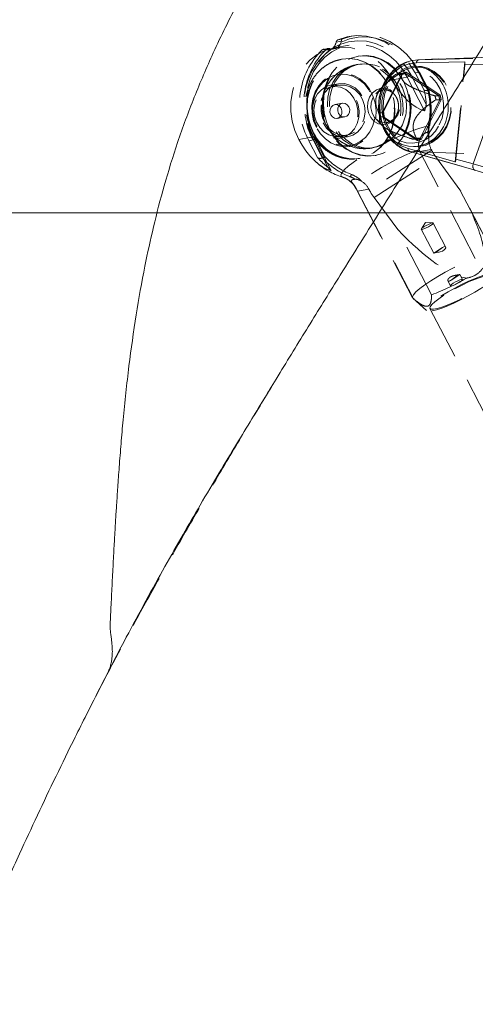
# Model space of a CAD drawing. Header units: millimetres. Extents: x 127 to 4201, y 49 to 2729.
# Tile 5 of 102: x 632 to 740, y 1868 to 2101. Entities that reach past the tile are written whole.
import ezdxf

# ---------------------------------------------------------------- set-up
doc = ezdxf.new("R2010")
doc.units = ezdxf.units.MM
doc.header["$LTSCALE"] = 10
doc.linetypes.add('HIDDEN', pattern=[1.905, 1.27, -0.635])
doc.styles.add('SLDTEXTSTYLE0', font='TXT', dxfattribs={"width": 0.75})
doc.dimstyles.new('SLDDIMSTYLE0', dxfattribs={"dimtxt": 31.75, "dimasz": 33.02, "dimexe": 0, "dimexo": 0.0625, "dimgap": 7.9375, "dimtad": 0, "dimtih": 1, "dimtoh": 1, "dimdec": 0, "dimrnd": 1e-09, "dimzin": 12, "dimdsep": 46, "dimtxsty": 'SLDTEXTSTYLE0', "dimsah": 1, "dimcen": 0.09, "dimadec": 0, "dimazin": 3, "dimtfac": 1, "dimtdec": 0, "dimtofl": 0, "dimtmove": 0, "dimatfit": 3, "dimfxl": 1, "dimfrac": 2, "dimtolj": 1, "dimtzin": 12, "dimarcsym": 0})

# ---------------------------------------------------------------- blocks, each defined once
blk = doc.blocks.new('_D')
at = {"color": 7, "linetype": 'Continuous', "lineweight": 0}
for p, q in [((697.29, 2225.24), (492.91, 2225.24)), ((524.66, 2225.24), (524.66, 2176.4)), ((524.66, 2055.24), (524.66, 2125.99)), ((777, 2055.24), (492.91, 2055.24))]:
    blk.add_line(p, q, dxfattribs=at)
for points in [[(524.66, 2225.24), (519.58, 2192.22), (529.74, 2192.22)], [(524.66, 2055.24), (529.74, 2088.26), (519.58, 2088.26)]]:
    blk.add_solid(points, dxfattribs=at)
at = {"color": 7, "linetype": 'Continuous', "lineweight": 0, "char_height": 31.75, "attachment_point": 1, "style": 'SLDTEXTSTYLE0'}
for s, insert in [('4X', (458.98, 2166.92)), ('170', (519.96, 2166.92))]:
    blk.add_mtext(s, dxfattribs=dict(at, insert=insert))

msp = doc.modelspace()

# ---------------------------------------------------------------- linework, layer by layer
at = {"color": 7, "linetype": 'HIDDEN', "lineweight": 0}
for p, q in [((707.01, 2095.55), (708.22, 2095.78)), ((708.38, 2096.25), (707.4, 2096.07)), ((711.06, 2097.05), (710.08, 2096.87)), ((703.68, 2093.69), (704.65, 2093.87)), ((705.08, 2094.04), (703.96, 2093.83)), ((705.48, 2094.03), (704.27, 2093.8)), ((705.3, 2093.71), (706.53, 2093.94)), ((710.05, 2094.83), (706.57, 2094.2)), ((707.99, 2091.44), (708.27, 2091.49)), ((708.37, 2091.51), (708.27, 2091.49)), ((712.2, 2092.21), (712, 2092.17)), ((750.17, 2092.22), (726.49, 2091.39)), ((726.59, 2091.39), (750.27, 2092.22)), ((726.59, 2091.39), (748.57, 2091.9)), ((712.34, 2090.3), (711.84, 2090.21)), ((726.01, 2089.89), (725.26, 2089.89)), ((725.96, 2090.64), (737.44, 2090.91)), ((735.15, 2067.22), (737.44, 2090.91)), ((735.3, 2067.92), (737.44, 2090.16)), ((747.81, 2090.4), (737.44, 2090.16)), ((739.39, 2066.77), (747.81, 2090.4)), ((717.89, 2078.86), (722.59, 2088.13)), ((722.62, 2087.92), (718, 2078.81)), ((718.03, 2078.82), (722.66, 2087.94)), ((720.3, 2086.63), (723.78, 2087.27)), ((721.72, 2087.92), (722.62, 2087.92)), ((723.39, 2088.15), (722.5, 2088.15)), ((731.28, 2082.82), (723.39, 2088.15)), ((723.56, 2088.42), (731.59, 2082.99)), ((723.78, 2087.27), (724.76, 2087.72)), ((727.9, 2079.32), (723.78, 2087.27)), ((724.76, 2087.72), (728.31, 2080.87)), ((725.65, 2088.29), (726.63, 2088.47)), ((725.65, 2088.29), (727.78, 2084.19)), ((726.51, 2088.27), (728.69, 2084.06)), ((728.85, 2084.19), (726.63, 2088.47)), ((728.92, 2084.2), (726.71, 2088.46)), ((707.51, 2085.7), (705.82, 2085.4)), ((707.57, 2085.33), (705.89, 2085.02)), ((718.04, 2085.03), (716.36, 2083.31)), ((728.86, 2084.2), (728.85, 2084.19)), ((726.86, 2072.82), (731.48, 2081.92)), ((731.84, 2081.88), (727.14, 2072.61)), ((730.38, 2082.82), (731.28, 2082.82)), ((731.48, 2081.92), (730.58, 2081.92)), ((708.49, 2081.11), (706.66, 2080.77)), ((707.26, 2077.53), (709.09, 2077.86)), ((716.36, 2077.43), (717.9, 2075.85)), ((718, 2078.81), (717.1, 2078.81)), ((717.3, 2077.92), (718.2, 2077.92)), ((726.17, 2072.32), (718.14, 2077.75)), ((718.2, 2077.92), (726.08, 2072.59)), ((726.12, 2072.57), (718.23, 2077.91)), ((698.19, 2072.5), (701.67, 2073.13)), ((700.57, 2072.25), (701.55, 2072.43)), ((701.67, 2073.13), (701.47, 2072.83)), ((705.02, 2065.98), (701.47, 2072.83)), ((701.55, 2072.43), (703.77, 2068.16)), ((701.67, 2073.13), (705.79, 2065.19)), ((704.36, 2068.51), (702.18, 2072.72)), ((708.03, 2073.28), (709.72, 2073.59)), ((708.1, 2072.9), (709.79, 2073.21)), ((726.08, 2072.59), (725.19, 2072.59)), ((725.97, 2072.82), (726.86, 2072.82)), ((702.7, 2068.16), (700.57, 2072.25)), ((715.44, 2070.52), (715.94, 2070.62)), ((735.15, 2067.22), (724.01, 2070.39)), ((725.26, 2070.84), (726.01, 2070.84)), ((726.8, 2069.71), (729.49, 2070.2)), ((729.58, 2070.02), (729.49, 2070.2)), ((703.77, 2068.16), (703.77, 2068.16)), ((712.19, 2068.01), (711.75, 2067.96)), ((712.55, 2068.07), (712.65, 2068.09)), ((729.58, 2070.02), (714.85, 2060.6)), ((715.96, 2058.82), (730.69, 2068.24)), ((716.28, 2068.75), (716.48, 2068.78)), ((724.4, 2069.68), (739.76, 2065.3)), ((739.85, 2065.29), (724.49, 2069.66)), ((724.49, 2069.66), (748.02, 2068.86)), ((739.9, 2044.45), (726.8, 2069.71)), ((736.27, 2060.67), (730.69, 2068.24)), ((735.3, 2067.92), (739.39, 2066.75)), ((739.39, 2066.77), (773.6, 2056.68)), ((739.76, 2065.3), (774, 2055.2)), ((774.1, 2055.18), (739.85, 2065.29)), ((711.75, 2060.86), (725.08, 2035.14)), ((712.08, 2060.29), (714.76, 2060.78)), ((714.76, 2060.78), (714.85, 2060.6)), ((712.08, 2060.29), (725.17, 2035.04)), ((715.96, 2058.82), (721.55, 2051.26)), ((736.27, 2060.67), (744.27, 2045.25)), ((744.36, 2045.14), (737.34, 2058.68)), ((728.11, 2052.89), (727.15, 2051.42)), ((729.86, 2052.83), (728.11, 2052.89)), ((732.87, 2047.15), (729.95, 2052.79)), ((729.54, 2035.83), (721.55, 2051.26)), ((727.13, 2051.33), (730.06, 2045.69)), ((732.15, 2047.03), (730.07, 2045.7)), ((734.16, 2039.3), (736.23, 2040.63)), ((736.87, 2039.45), (736.25, 2040.65)), ((733.43, 2039.18), (734.05, 2037.99)), ((725.15, 2035.05), (728.38, 2032.12)), ((729.17, 2032.64), (1058.08, 1398.33)), ((653.11, 1946.72), (652.85, 1946.13)), ((647.99, 1936.65), (649.74, 1940.12))]:
    msp.add_line(p, q, dxfattribs=at)
at = {"color": 7, "linetype": 'Continuous', "lineweight": 15}
msp.add_line((647.98, 1936.66), (647.69, 1936.09), dxfattribs=at)
at = {"color": 7, "linetype": 'HIDDEN', "lineweight": 0, "flags": 128}
for points in [[(706, 2093.99), (707.91, 2094.98), (709.95, 2095.62), (712.06, 2095.87), (714.2, 2095.74), (716.32, 2095.24), (718.35, 2094.36), (720.26, 2093.13), (721.99, 2091.59), (723.5, 2089.77), (724.76, 2087.72)], [(707.4, 2096.07), (709.6, 2096.78), (711.89, 2097.07), (714.21, 2096.95), (716.5, 2096.41), (718.71, 2095.47), (720.78, 2094.15), (722.65, 2092.48), (724.29, 2090.51), (725.65, 2088.29)], [(708.18, 2095.54), (710.13, 2096.3), (712.17, 2096.71), (714.26, 2096.78), (716.34, 2096.5), (718.39, 2095.87), (720.35, 2094.91), (722.17, 2093.64), (723.83, 2092.09), (725.29, 2090.29), (726.51, 2088.27)], [(726.63, 2088.47), (725.27, 2090.69), (723.63, 2092.66), (721.76, 2094.33), (719.69, 2095.65), (717.48, 2096.59), (715.19, 2097.13), (712.87, 2097.25), (710.58, 2096.96), (708.38, 2096.25)], [(698.19, 2072.5), (697.27, 2074.62), (696.64, 2076.87), (696.33, 2079.18), (696.33, 2081.5), (696.65, 2083.77), (697.28, 2085.94), (698.21, 2087.96), (699.4, 2089.76), (700.84, 2091.32), (702.49, 2092.59), (704.3, 2093.53), (706.24, 2094.13), (708.24, 2094.38), (710.28, 2094.25), (712.28, 2093.77), (714.22, 2092.94), (716.03, 2091.77), (717.67, 2090.31), (719.1, 2088.58), (720.3, 2086.63)], [(723.78, 2087.27), (722.59, 2089.22), (721.15, 2090.95), (719.51, 2092.41), (717.7, 2093.57), (715.77, 2094.41), (713.76, 2094.89), (711.73, 2095.01), (709.72, 2094.77), (707.78, 2094.17), (705.97, 2093.22), (704.32, 2091.96), (702.89, 2090.4), (701.69, 2088.59), (700.76, 2086.58), (700.13, 2084.41), (699.81, 2082.14), (699.81, 2079.81), (700.12, 2077.5), (700.75, 2075.26), (701.67, 2073.13)], [(702.18, 2072.72), (701.22, 2074.9), (700.55, 2077.2), (700.17, 2079.58), (700.1, 2081.97), (700.34, 2084.33), (700.87, 2086.61), (701.7, 2088.76), (702.8, 2090.72), (704.15, 2092.47), (705.72, 2093.96)], [(701.56, 2074.12), (700.75, 2076.02), (700.24, 2078.03), (700.04, 2080.09), (700.15, 2082.14), (700.58, 2084.13), (701.3, 2085.98), (702.3, 2087.64), (703.55, 2089.06), (705, 2090.2), (706.62, 2091.02), (707.99, 2091.44)], [(701.66, 2074.14), (700.86, 2076.04), (700.35, 2078.05), (700.15, 2080.11), (700.26, 2082.16), (700.68, 2084.14), (701.41, 2085.99), (702.41, 2087.66), (703.65, 2089.08), (705.11, 2090.22), (706.73, 2091.04), (708.46, 2091.53), (710.26, 2091.65), (712.06, 2091.42), (713.82, 2090.83), (715.47, 2089.91), (716.98, 2088.68), (718.29, 2087.18), (719.36, 2085.46), (720.17, 2083.56), (720.68, 2081.55), (720.88, 2079.49), (720.76, 2077.43), (720.34, 2075.45), (719.62, 2073.6), (718.62, 2071.94), (717.37, 2070.52), (715.92, 2069.38), (714.3, 2068.55), (712.56, 2068.07), (711.81, 2067.97)], [(722.99, 2086.12), (723.79, 2084.22), (724.3, 2082.21), (724.51, 2080.15), (724.39, 2078.1), (723.97, 2076.11), (723.24, 2074.26), (722.24, 2072.6), (721, 2071.18), (719.54, 2070.04), (717.92, 2069.21), (716.19, 2068.73), (714.39, 2068.61), (712.59, 2068.84), (710.83, 2069.43), (709.18, 2070.35), (707.67, 2071.58), (706.36, 2073.08), (705.29, 2074.8), (704.49, 2076.7), (703.98, 2078.71), (703.77, 2080.77), (703.89, 2082.83), (704.31, 2084.81), (705.03, 2086.66), (706.03, 2088.32), (707.28, 2089.74), (708.74, 2090.88), (710.35, 2091.71), (712.09, 2092.19), (713.88, 2092.31), (715.69, 2092.08), (717.44, 2091.49), (719.1, 2090.57), (720.61, 2089.34), (721.92, 2087.84), (722.99, 2086.12)], [(705.49, 2074.84), (704.69, 2076.74), (704.18, 2078.75), (703.98, 2080.81), (704.09, 2082.86), (704.51, 2084.84), (705.24, 2086.69), (706.24, 2088.36), (707.48, 2089.78), (708.94, 2090.92), (710.56, 2091.74), (712.29, 2092.23), (714.09, 2092.35), (715.89, 2092.12), (717.65, 2091.53), (719.3, 2090.61), (720.81, 2089.38), (722.12, 2087.88), (723.19, 2086.15), (723.99, 2084.26), (724.51, 2082.25), (724.71, 2080.19), (724.59, 2078.13), (724.17, 2076.15), (723.45, 2074.3), (722.45, 2072.64), (721.2, 2071.22), (719.75, 2070.08), (718.13, 2069.25), (716.39, 2068.77), (714.6, 2068.64), (712.79, 2068.88), (711.04, 2069.46), (709.38, 2070.39), (707.87, 2071.62), (706.57, 2073.12), (705.49, 2074.84)], [(708.27, 2091.49), (708.36, 2091.51), (710.15, 2091.63), (711.96, 2091.4), (713.71, 2090.81), (715.37, 2089.89), (716.87, 2088.66), (718.18, 2087.16), (719.26, 2085.44), (720.06, 2083.54), (720.57, 2081.53), (720.77, 2079.47), (720.66, 2077.41), (720.23, 2075.43), (719.51, 2073.58), (718.51, 2071.92), (717.27, 2070.5), (715.81, 2069.36), (714.19, 2068.53), (712.55, 2068.07)], [(723.93, 2090.9), (724.88, 2091.18), (726.59, 2091.39)], [(718.18, 2071.61), (716.69, 2070.87), (715.09, 2070.47), (713.44, 2070.43), (711.79, 2070.75), (710.22, 2071.41), (708.76, 2072.4), (707.48, 2073.68), (706.43, 2075.2), (705.63, 2076.91), (705.13, 2078.74), (704.93, 2080.63), (705.04, 2082.51), (705.47, 2084.32), (706.19, 2085.98), (707.19, 2087.43), (708.41, 2088.64), (709.83, 2089.54), (711.38, 2090.11), (713.01, 2090.33), (714.67, 2090.19), (716.29, 2089.7), (717.81, 2088.87), (719.18, 2087.73), (720.36, 2086.32), (721.29, 2084.7), (721.94, 2082.92), (722.29, 2081.06), (722.33, 2079.16), (722.06, 2077.31), (721.48, 2075.57), (720.62, 2074), (719.51, 2072.67), (718.18, 2071.61)], [(718.68, 2071.7), (717.19, 2070.96), (715.59, 2070.56), (713.94, 2070.52), (712.29, 2070.84), (710.72, 2071.51), (709.26, 2072.5), (707.98, 2073.77), (706.93, 2075.29), (706.13, 2077), (705.62, 2078.83), (705.43, 2080.72), (705.54, 2082.6), (705.97, 2084.41), (706.69, 2086.07), (707.69, 2087.53), (708.91, 2088.73), (710.32, 2089.63), (711.88, 2090.2), (713.51, 2090.43), (715.17, 2090.29), (716.79, 2089.79), (718.31, 2088.96), (719.68, 2087.82), (720.86, 2086.41), (721.79, 2084.79), (722.44, 2083.02), (722.79, 2081.15), (722.83, 2079.25), (722.56, 2077.4), (721.98, 2075.66), (721.12, 2074.1), (720.01, 2072.76), (718.68, 2071.7)], [(732.38, 2075.56), (731.43, 2074.04), (730.24, 2072.78), (728.86, 2071.8), (727.35, 2071.15), (725.75, 2070.86), (724.13, 2070.93), (722.56, 2071.37), (721.09, 2072.15), (719.78, 2073.25), (718.69, 2074.62), (717.84, 2076.21), (717.28, 2077.96), (717.03, 2079.81), (717.09, 2081.67), (717.47, 2083.49), (718.14, 2085.18), (719.09, 2086.69), (720.28, 2087.96), (721.66, 2088.94), (723.18, 2089.58), (724.77, 2089.88), (726.39, 2089.8), (727.96, 2089.37), (729.43, 2088.59), (730.74, 2087.49), (731.84, 2086.12), (732.2, 2085.52)], [(724.01, 2070.39), (722.4, 2071.05), (720.93, 2072.04), (719.65, 2073.34), (718.61, 2074.9), (717.84, 2076.66), (717.38, 2078.56), (717.24, 2080.52), (717.43, 2082.48), (717.94, 2084.36), (718.75, 2086.09), (719.83, 2087.62), (721.15, 2088.87), (722.64, 2089.82), (724.27, 2090.42), (725.96, 2090.64)], [(724.49, 2069.66), (722.87, 2070.31), (721.37, 2071.28), (720.05, 2072.54), (718.94, 2074.06), (718.09, 2075.78), (717.52, 2077.65), (717.25, 2079.61), (717.29, 2081.59), (717.63, 2083.53), (718.27, 2085.37), (719.18, 2087.05), (720.34, 2088.51), (721.71, 2089.71), (723.24, 2090.61), (723.93, 2090.9)], [(731.39, 2075.96), (732.03, 2077.56), (732.37, 2079.28), (732.4, 2081.05), (732.13, 2082.79), (731.56, 2084.43), (730.72, 2085.9), (729.63, 2087.15), (728.35, 2088.12), (726.93, 2088.77), (725.42, 2089.08), (723.89, 2089.03), (722.4, 2088.62), (721.02, 2087.88), (719.78, 2086.83), (718.76, 2085.52), (717.99, 2084), (717.5, 2082.32), (717.31, 2080.57), (717.43, 2078.81), (717.85, 2077.11), (718.56, 2075.55), (719.53, 2074.18), (720.72, 2073.07), (722.08, 2072.25), (723.55, 2071.77), (725.07, 2071.64), (726.59, 2071.87), (728.04, 2072.44), (729.35, 2073.34), (730.49, 2074.53), (731.39, 2075.96)], [(718.9, 2085.18), (718.22, 2083.49), (717.84, 2081.67), (717.78, 2079.81), (718.03, 2077.96), (718.59, 2076.21), (719.44, 2074.62), (720.54, 2073.25), (721.84, 2072.15), (723.31, 2071.37), (724.89, 2070.93), (726.5, 2070.86), (728.1, 2071.15), (729.62, 2071.8), (730.99, 2072.78), (732.18, 2074.04), (733.13, 2075.56), (733.81, 2077.25), (734.19, 2079.07), (734.25, 2080.93), (733.99, 2082.78), (733.43, 2084.53), (732.59, 2086.12), (731.49, 2087.49), (730.18, 2088.59), (728.71, 2089.37), (727.14, 2089.8), (725.53, 2089.88), (723.93, 2089.58), (722.41, 2088.94), (721.03, 2087.96), (719.85, 2086.69), (718.9, 2085.18)], [(719.21, 2085.05), (718.55, 2083.4), (718.19, 2081.64), (718.13, 2079.82), (718.37, 2078.03), (718.92, 2076.32), (719.74, 2074.77), (720.81, 2073.44), (722.08, 2072.37), (723.51, 2071.61), (725.04, 2071.19), (726.62, 2071.11), (728.17, 2071.4), (729.65, 2072.03), (730.99, 2072.98), (732.14, 2074.21), (733.07, 2075.68), (733.73, 2077.33), (734.09, 2079.1), (734.16, 2080.92), (733.91, 2082.71), (733.36, 2084.42), (732.54, 2085.97), (731.47, 2087.3), (730.2, 2088.37), (728.77, 2089.13), (727.24, 2089.55), (725.67, 2089.62), (724.11, 2089.34), (722.63, 2088.71), (721.29, 2087.76), (720.14, 2086.53), (719.21, 2085.05)], [(702.36, 2075.34), (701.69, 2076.97), (701.32, 2078.69), (701.26, 2080.45), (701.5, 2082.17), (702.05, 2083.78), (702.88, 2085.22), (703.95, 2086.42), (705.22, 2087.34), (706.64, 2087.93), (708.15, 2088.18), (709.68, 2088.08), (711.19, 2087.62), (712.6, 2086.83), (713.85, 2085.74), (714.9, 2084.39), (715.7, 2082.85), (716.22, 2081.16), (716.44, 2079.41), (716.35, 2077.66), (715.95, 2075.99), (715.26, 2074.46), (714.31, 2073.13), (713.13, 2072.07), (711.78, 2071.31), (710.31, 2070.89), (708.78, 2070.81), (707.25, 2071.1), (705.78, 2071.72), (704.45, 2072.67), (703.29, 2073.89), (702.36, 2075.34)], [(704.98, 2086.95), (703.75, 2085.94), (702.74, 2084.66), (702, 2083.15), (701.56, 2081.47), (701.43, 2079.72), (701.63, 2077.95), (702.15, 2076.25), (702.95, 2074.69), (704.02, 2073.34), (705.3, 2072.26), (706.73, 2071.5), (708.25, 2071.08), (709.8, 2071.04), (711.31, 2071.36), (712.71, 2072.04), (713.94, 2073.04), (714.95, 2074.33), (715.69, 2075.84), (716.14, 2077.51), (716.26, 2079.27), (716.06, 2081.04), (715.55, 2082.74), (714.74, 2084.3), (713.67, 2085.65), (712.4, 2086.73), (710.96, 2087.49), (709.44, 2087.9), (707.89, 2087.95), (706.38, 2087.63), (704.98, 2086.95)], [(720.3, 2086.63), (721.06, 2085.29), (721.93, 2084.01), (722.88, 2082.83), (723.88, 2081.77), (724.92, 2080.87), (725.95, 2080.15), (726.95, 2079.63), (727.9, 2079.32)], [(726.71, 2088.46), (726.7, 2088.47), (726.68, 2088.47), (726.63, 2088.47)], [(702.24, 2076.13), (701.69, 2077.55), (701.44, 2079.06), (701.52, 2080.58), (701.91, 2082.01), (702.59, 2083.28), (703.53, 2084.3), (704.67, 2085.03), (705.94, 2085.42), (707.27, 2085.44), (708.58, 2085.09), (709.8, 2084.4), (710.85, 2083.41), (711.68, 2082.17), (712.23, 2080.75), (712.48, 2079.24), (712.4, 2077.72), (712.01, 2076.29), (711.33, 2075.02), (710.39, 2074), (709.25, 2073.27), (707.98, 2072.88), (706.65, 2072.86), (705.34, 2073.2), (704.12, 2073.89), (703.07, 2074.89), (702.24, 2076.13)], [(704.25, 2084.37), (705.44, 2084.91), (706.72, 2085.09), (708.02, 2084.9), (709.26, 2084.34), (710.34, 2083.46), (711.22, 2082.31), (711.83, 2080.96), (712.13, 2079.49), (712.11, 2078), (711.76, 2076.59), (711.11, 2075.34), (710.2, 2074.32), (709.09, 2073.61), (707.85, 2073.25), (706.55, 2073.26), (705.27, 2073.63), (704.1, 2074.36), (703.11, 2075.38), (702.36, 2076.65), (701.9, 2078.07), (701.76, 2079.55), (701.95, 2081.02), (702.45, 2082.36), (703.23, 2083.5), (704.25, 2084.37)], [(703.93, 2076.44), (704.75, 2075.2), (705.81, 2074.2), (707.02, 2073.51), (708.34, 2073.17), (709.67, 2073.19), (710.94, 2073.58), (712.08, 2074.3), (713.01, 2075.33), (713.7, 2076.6), (714.09, 2078.03), (714.16, 2079.55), (713.92, 2081.06), (713.37, 2082.47), (712.54, 2083.72), (711.49, 2084.71), (710.27, 2085.4), (708.96, 2085.75), (707.63, 2085.72), (706.35, 2085.34), (705.22, 2084.61), (704.28, 2083.58), (703.59, 2082.32), (703.2, 2080.88), (703.13, 2079.37), (703.37, 2077.86), (703.93, 2076.44)], [(711.36, 2074.23), (710.17, 2073.69), (708.88, 2073.51), (707.58, 2073.71), (706.35, 2074.26), (705.26, 2075.14), (704.39, 2076.3), (703.78, 2077.65), (703.48, 2079.12), (703.5, 2080.6), (703.85, 2082.02), (704.49, 2083.27), (705.4, 2084.28), (706.51, 2085), (707.76, 2085.36), (709.06, 2085.35), (710.34, 2084.97), (711.51, 2084.25), (712.5, 2083.22), (713.24, 2081.96), (713.7, 2080.54), (713.84, 2079.05), (713.66, 2077.59), (713.16, 2076.24), (712.37, 2075.1), (711.36, 2074.23)], [(714.92, 2082.55), (714.51, 2081.36), (714.42, 2080.07), (714.66, 2078.82), (715.21, 2077.7), (716.02, 2076.82), (717.03, 2076.25), (718.13, 2076.05), (719.23, 2076.23), (720.24, 2076.79), (721.06, 2077.66), (721.62, 2078.77), (721.88, 2080.02), (721.8, 2081.3), (721.4, 2082.5), (720.71, 2083.52), (719.79, 2084.25), (718.73, 2084.63), (717.62, 2084.64), (716.55, 2084.27), (715.62, 2083.55), (714.92, 2082.55)], [(715.69, 2082.36), (715.3, 2081.21), (715.24, 2079.98), (715.51, 2078.79), (716.08, 2077.75), (716.91, 2076.97), (717.9, 2076.52), (718.97, 2076.45), (720, 2076.76), (720.89, 2077.43), (721.57, 2078.38), (721.96, 2079.53), (722.02, 2080.76), (721.75, 2081.95), (721.18, 2082.98), (720.35, 2083.77), (719.36, 2084.21), (718.3, 2084.29), (717.26, 2083.97), (716.78, 2083.67)], [(716.78, 2083.67), (716.37, 2083.31), (716.36, 2083.31)], [(706.21, 2080.59), (705.8, 2080.18), (705.56, 2079.62), (705.54, 2078.98), (705.73, 2078.37), (706.11, 2077.87), (706.62, 2077.57), (707.18, 2077.51), (707.71, 2077.7), (708.12, 2078.11), (708.36, 2078.68), (708.38, 2079.32), (708.19, 2079.93), (707.81, 2080.43), (707.3, 2080.72), (706.74, 2080.78), (706.21, 2080.59)], [(709.54, 2078.04), (709.95, 2078.45), (710.19, 2079.02), (710.21, 2079.65), (710.01, 2080.27), (709.63, 2080.76), (709.13, 2081.06), (708.57, 2081.12), (708.04, 2080.93), (707.63, 2080.52), (707.39, 2079.95), (707.37, 2079.31), (707.56, 2078.7), (707.94, 2078.21), (708.45, 2077.91), (709.01, 2077.85), (709.54, 2078.04)], [(729.03, 2075.77), (727.91, 2075.53), (726.54, 2075.13), (724.97, 2074.57), (723.24, 2073.87), (721.39, 2073.05), (719.49, 2072.14), (717.59, 2071.16), (715.74, 2070.13), (713.99, 2069.1), (712.4, 2068.08), (711.01, 2067.11), (709.85, 2066.21), (708.98, 2065.42), (708.4, 2064.74), (708.14, 2064.22), (708.2, 2063.85), (708.47, 2063.67)], [(728.84, 2075.95), (728.92, 2075.92), (728.98, 2075.89), (729.03, 2075.86), (729.07, 2075.84), (729.09, 2075.82), (729.09, 2075.8)], [(729.09, 2075.8), (729.09, 2075.8), (729.07, 2075.78), (729.03, 2075.77)], [(705.79, 2065.19), (704.84, 2065.49), (703.84, 2066.01), (702.8, 2066.73), (701.77, 2067.64), (700.77, 2068.69), (699.82, 2069.88), (698.95, 2071.16), (698.19, 2072.5)], [(726.62, 2070.18), (724.96, 2069.53), (723.18, 2068.75), (721.32, 2067.86), (719.47, 2066.89), (717.69, 2065.89), (716.05, 2064.88), (714.6, 2063.91), (713.41, 2063.02), (712.51, 2062.22), (711.94, 2061.56), (711.71, 2061.07), (711.75, 2060.86)], [(724.49, 2069.66), (724.4, 2069.68), (724.31, 2069.72), (724.23, 2069.78), (724.17, 2069.86), (724.11, 2069.97), (724.06, 2070.09), (724.03, 2070.24), (724.01, 2070.39)], [(712.55, 2068.07), (712.46, 2068.05), (712.19, 2068.01)], [(727.76, 2051.92), (727.37, 2051.64), (727.15, 2051.42), (727.15, 2051.31), (727.36, 2051.3), (727.75, 2051.42), (728.26, 2051.63), (728.81, 2051.9), (729.32, 2052.2), (729.71, 2052.48), (729.93, 2052.69), (729.93, 2052.81), (729.72, 2052.81), (729.33, 2052.7), (728.82, 2052.49), (728.27, 2052.22), (727.76, 2051.92)], [(730.13, 2045.71), (730.37, 2045.75), (730.73, 2045.81), (731.18, 2045.9), (731.37, 2045.94), (731.61, 2046), (732.13, 2046.19), (732.52, 2046.44), (732.77, 2046.7), (732.89, 2046.96), (732.87, 2047.17), (732.7, 2047.25), (732.44, 2047.19), (732.12, 2047.01), (731.74, 2046.73), (731.3, 2046.39), (730.87, 2046.08), (730.81, 2046.04), (730.46, 2045.84), (730.2, 2045.73), (730.17, 2045.72), (730.17, 2045.72)], [(725.17, 2035.04), (725.05, 2035.36), (725.28, 2035.86), (725.85, 2036.52), (726.75, 2037.31), (727.94, 2038.2), (729.38, 2039.17), (731.02, 2040.17), (732.79, 2041.17), (734.62, 2042.13), (736.47, 2043.02), (738.25, 2043.8), (739.9, 2044.45)], [(741.2, 2037.33), (739.76, 2036.45), (738.2, 2035.57), (736.57, 2034.73), (734.95, 2033.95), (733.39, 2033.27), (731.95, 2032.72), (730.7, 2032.31), (729.67, 2032.06), (728.91, 2031.98), (728.44, 2032.07), (728.29, 2032.34), (728.45, 2032.76), (728.94, 2033.33), (729.71, 2034.02), (730.75, 2034.81), (732.02, 2035.66), (733.46, 2036.54), (735.03, 2037.42), (736.65, 2038.26), (738.27, 2039.04), (739.83, 2039.72), (741.27, 2040.28), (742.53, 2040.69), (743.55, 2040.94), (744.32, 2041.01), (744.78, 2040.92), (744.94, 2040.65), (744.77, 2040.23), (744.29, 2039.66), (743.51, 2038.97), (742.47, 2038.18), (741.2, 2037.33)], [(732.49, 2035.74), (731.29, 2034.93), (730.31, 2034.19), (729.62, 2033.55), (729.22, 2033.03), (729.16, 2032.67), (729.41, 2032.48), (729.98, 2032.46), (730.85, 2032.61), (731.96, 2032.94), (733.28, 2033.42), (734.74, 2034.04), (736.28, 2034.76), (737.84, 2035.56), (739.35, 2036.4), (740.73, 2037.25), (741.94, 2038.06), (742.91, 2038.8), (743.61, 2039.45), (744, 2039.96), (744.07, 2040.32), (743.81, 2040.52), (743.24, 2040.54), (742.38, 2040.38), (741.26, 2040.05), (739.95, 2039.57), (738.48, 2038.95), (736.94, 2038.23), (735.38, 2037.43), (733.88, 2036.59), (732.49, 2035.74)], [(734.68, 2038.58), (735.19, 2038.88), (735.74, 2039.15), (736.25, 2039.36), (736.64, 2039.47), (736.85, 2039.47), (736.84, 2039.35), (736.63, 2039.14), (736.24, 2038.86), (735.73, 2038.56), (735.18, 2038.29), (734.67, 2038.08), (734.28, 2037.97), (734.07, 2037.97), (734.07, 2038.09), (734.29, 2038.3), (734.68, 2038.58)]]:
    msp.add_lwpolyline(points, dxfattribs=at)
at = {"color": 7, "linetype": 'HIDDEN', "lineweight": 0}
msp.add_circle((713.64, 2080.37), 10, dxfattribs=at)
for centre, radius, start, end in [((707.69, 2095.45), 0.687, 114.7533, 170.9949), ((716.31, 2080.92), 17.97, 134.694, 208.8221), ((717.37, 2081.08), 18.03, 134.8563, 208.6598), ((714.94, 2081.32), 15.5, 125.2106, 185.7515), ((704.07, 2093.26), 0.584, 69.5286, 132.4326), ((704.95, 2095.62), 1.94, 249.4445, 302.6573), ((706.16, 2095.99), 2.08, 257.8814, 347.3013), ((704.68, 2095.95), 2.36, 303.9262, 350.4677), ((726.82, 2090.56), 0.863, 105.8215, 174.7605), ((713.64, 2080.37), 10.01, 100.3511, 280.3511), ((723.88, 2082.17), 6.14, 103.0011, 110.574), ((724.9, 2082.22), 6.34, 102.2333, 111.3412), ((724.77, 2082.17), 6.14, 103.0011, 110.574), ((726.39, 2088.6), 0.352, 290.0526, 336.1132), ((708.17, 2079.37), 20.2, 4.2667, 13.8191), ((728.31, 2085.73), 1.62, 250.7767, 289.3237), ((709.84, 2079.66), 19.36, 348.9534, 13.156), ((709.46, 2079.59), 19.94, 348.9553, 13.3633), ((722.79, 2080.37), 10.73, 333.3553, 28.6767), ((721.78, 2080.4), 8.94, 9.7989, 15.6997), ((722.66, 2080.4), 8.95, 9.8015, 15.6935), ((722.72, 2080.4), 9.23, 9.2042, 16.2946), ((716.96, 2083.04), 11.56, 341.2318, 349.1839), ((717.39, 2081.05), 17.92, 188.2043, 207.3093), ((725.92, 2080.34), 8.95, 189.8015, 195.6935), ((727.01, 2080.34), 9.23, 189.2039, 196.2946), ((726.82, 2080.34), 8.95, 189.8015, 195.6935), ((700.95, 2074.57), 2.22, 285.6536, 303.5168), ((711.32, 2078.72), 10.79, 205.245, 270.5336), ((711.42, 2078.74), 10.79, 205.2383, 270.7334), ((723.81, 2078.58), 6.15, 283.0042, 290.5709), ((724.7, 2078.58), 6.15, 283.0042, 290.5709), ((724.83, 2078.52), 6.35, 282.2365, 291.338), ((734.34, 2072.7), 5.46, 179.2217, 207.2936), ((715.5, 2079.5), 17.1, 221.5283, 232.2013), ((703.23, 2069.69), 1.62, 250.7757, 289.324), ((715.75, 2078.84), 16.04, 221.7221, 249.9718), ((715.94, 2078.92), 15.57, 221.9565, 249.9807), ((741.46, 2076.18), 13.39, 207.4416, 216.42), ((713.84, 2080.41), 17.58, 228.9637, 252.2066), ((714.64, 2074.54), 12.87, 221.6423, 226.5728), ((709.9, 2064.38), 0.71, 299.6017, 352.6672), ((710.48, 2058.61), 4.8, 26.9005, 57.5149), ((726.74, 2066.77), 13.39, 207.4425, 216.4186), ((708.97, 2089.8), 57.75, 290.8651, 300.0251)]:
    msp.add_arc(centre, radius, start, end, dxfattribs=at)
for centre, major_axis, ratio, start_param, end_param in [((736.88, 2090.13), (0.18, 1.5), 0.365769, 4.776374, 5.298689), ((734.77, 2068.28), (0.02, 1.55), 0.350091, 3.958413, 4.480728), ((740.18, 2066.74), (0.42, 1.44), 0.51384, 1.710604, 3.263947), ((758.69, 2061.28), (19.3, -5.48), 0.074071, 3.136726, 3.146534), ((720.86, 2066.87), (-19.82, 26.51), 0.288676, 3.372966, 4.269331), ((720.86, 2066.87), (-19.82, 26.51), 0.288676, 1.971629, 2.867994)]:
    msp.add_ellipse(centre, major_axis=major_axis, ratio=ratio, start_param=start_param, end_param=end_param, dxfattribs=at)
at = {"color": 7, "linetype": 'Continuous', "lineweight": 15}
for points, knots in [([(771.15, 2222), (770.5, 2221.19), (768.86, 2219.17), (766.38, 2216.18), (763.92, 2213.23), (762.01, 2210.99), (760.65, 2209.42), (759.64, 2208.26), (758.69, 2207.17), (757.58, 2205.88), (755.91, 2203.95), (753.59, 2201.26), (750.72, 2197.93), (747.1, 2193.7), (743.06, 2188.94), (738.72, 2183.77), (732.55, 2176.32), (724.4, 2166.2), (715.61, 2154.71), (708.2, 2144.48), (702.07, 2135.59), (695.92, 2126.13), (689.76, 2115.94), (683.66, 2104.86), (678.15, 2093.65), (673.39, 2082.56), (669.52, 2072.08), (666.35, 2061.85), (663.82, 2052.09), (661.6, 2041.92), (659.65, 2030.99), (657.94, 2018.86), (656.85, 2008.68), (656.16, 2000.71), (655.74, 1995.38), (655.4, 1990.57), (655.12, 1986.45), (654.89, 1982.87), (654.68, 1979.29), (654.45, 1975.15), (654.24, 1971.2), (654.07, 1967.77), (653.94, 1965.18), (653.81, 1962.7), (653.7, 1960.5), (653.62, 1958.75), (653.55, 1957.35), (653.65, 1956.35), (653.78, 1955.33), (653.92, 1954.29), (654.04, 1953.21), (654.11, 1952.09), (654.11, 1951.04), (654.03, 1950.03), (653.88, 1949.07), (653.64, 1948.09), (653.38, 1947.29), (653.18, 1946.86), (653.11, 1946.72)], [0, 0, 0, 0, 0.009612, 0.024132, 0.03594, 0.044984, 0.051422, 0.055353, 0.059443, 0.064515, 0.070578, 0.082116, 0.095717, 0.108982, 0.130822, 0.150282, 0.167967, 0.215132, 0.263543, 0.293814, 0.325119, 0.357568, 0.392111, 0.428842, 0.467693, 0.500885, 0.53386, 0.564894, 0.594055, 0.621383, 0.655108, 0.689927, 0.726371, 0.742401, 0.75805, 0.771755, 0.783456, 0.793159, 0.802244, 0.813979, 0.828354, 0.835782, 0.843132, 0.850408, 0.856981, 0.861966, 0.865669, 0.870379, 0.877031, 0.885766, 0.896602, 0.909566, 0.924737, 0.938561, 0.954015, 0.971293, 0.990689, 1, 1, 1, 1]), ([(632.09, 1459.29), (679.37, 1519.34), (765.96, 1623.09), (935.53, 1795.25), (1083.22, 1942.17), (1064.71, 2087.29), (1098.1, 2172.23), (1117.92, 2218.82)], [0.1551728, 0.1551728, 0.1551728, 0.1551728, 0.4502186, 0.6268436, 0.7360795, 0.8474641, 0.9857195, 0.9857195, 0.9857195, 0.9857195]), ([(692.8, 2015.88), (693.12, 2016.41), (695.8, 2020.83), (700.85, 2029.02), (708.83, 2041.89), (717.66, 2056.01), (727.28, 2071.37), (736.75, 2086.54), (746.6, 2102.37), (756.82, 2118.87), (767.41, 2136.04), (777.81, 2152.95), (788.04, 2169.65), (798.15, 2186.18), (804.83, 2197.14), (808.16, 2202.6)], [0, 0, 0, 0, 0.008574, 0.071636, 0.134675, 0.220626, 0.304872, 0.38673, 0.466373, 0.558845, 0.64933, 0.738321, 0.826225, 0.913365, 1, 1, 1, 1]), ([(692.85, 2015.97), (691.98, 2014.54), (690.06, 2011.39), (686.93, 2006.27), (683.31, 2000.32), (679.22, 1993.54), (675, 1986.42), (670.71, 1979.05), (666.43, 1971.52), (661.95, 1963.43), (657.31, 1954.8), (652.61, 1945.81), (649.52, 1939.7), (647.98, 1936.66)], [0, 0, 0, 0, 0.0549719, 0.1207737, 0.1973776, 0.2846034, 0.3821322, 0.4709553, 0.5663018, 0.6678207, 0.775184, 0.8881878, 1, 1, 1, 1]), ([(632.21, 1459.47), (626.96, 1463.86), (616.57, 1472.59), (601.81, 1486.05), (587.95, 1499.68), (575.13, 1513.55), (564.25, 1526.68), (555.17, 1539.01), (547.67, 1550.47), (541.03, 1562.11), (535.31, 1573.95), (530.55, 1585.99), (526.8, 1598.26), (524.12, 1610.77), (522.54, 1623.51), (522.14, 1636.51), (522.94, 1649.69), (524.98, 1663.06), (528.28, 1676.63), (532.7, 1690.48), (538.47, 1705.59), (545.65, 1722.03), (554.18, 1739.86), (563.42, 1758.19), (573.12, 1777.06), (583.04, 1796.47), (592.94, 1816.48), (600.88, 1833.54), (607.2, 1847.65), (612.03, 1858.57), (616.9, 1869.64), (621.83, 1880.85), (626.89, 1892.19), (631.74, 1902.88), (636.36, 1912.84), (640.74, 1922.04), (644.6, 1929.97), (647.09, 1934.88), (647.99, 1936.65)], [0, 0, 0, 0, 0.04028, 0.079893, 0.118786, 0.156921, 0.194274, 0.223071, 0.251386, 0.279237, 0.306648, 0.333656, 0.360313, 0.38668, 0.412838, 0.438878, 0.464908, 0.490583, 0.516502, 0.542827, 0.56969, 0.602745, 0.636812, 0.671959, 0.708225, 0.745646, 0.784259, 0.82407, 0.844804, 0.865567, 0.886229, 0.906677, 0.926818, 0.946584, 0.961836, 0.976851, 0.991662, 1, 1, 1, 1])]:
    msp.add_open_spline(points, degree=3, knots=knots, dxfattribs=at)
at = {"color": 7, "linetype": 'HIDDEN', "lineweight": 0}
for points, knots in [([(708.18, 2095.54), (708.18, 2095.55), (708.21, 2095.63), (708.21, 2095.7), (708.22, 2095.78)], [0, 0, 0, 0, 0.109441, 1, 1, 1, 1]), ([(708.22, 2095.78), (708.23, 2095.85), (708.24, 2096.01), (708.29, 2096.16), (708.35, 2096.23), (708.38, 2096.25), (708.38, 2096.25)], [0, 0, 0, 0, 0.296959, 0.682311, 0.993517, 1, 1, 1, 1]), ([(704.65, 2093.87), (704.66, 2093.87), (704.73, 2093.92), (704.91, 2094), (705.2, 2094.07), (705.4, 2094.04), (705.48, 2094.03)], [0, 0, 0, 0, 0.006482, 0.31769, 0.703033, 1, 1, 1, 1]), ([(707.97, 2091.4), (707.53, 2091.3), (706.52, 2091.07), (705.06, 2090.35), (703.61, 2089.33), (702.34, 2088.05), (701.28, 2086.56), (700.46, 2084.89), (699.9, 2083.08), (699.62, 2081.18), (699.62, 2079.23), (699.91, 2077.29), (700.42, 2075.59), (700.9, 2074.59), (701.1, 2074.17)], [0, 0, 0, 0, 0.065612, 0.150861, 0.23614, 0.321762, 0.407949, 0.494793, 0.582274, 0.670302, 0.75876, 0.847548, 0.936586, 1, 1, 1, 1]), ([(723.83, 2090.86), (723.38, 2090.68), (722.41, 2090.29), (721.06, 2089.35), (719.8, 2088.14), (718.75, 2086.7), (717.92, 2085.08), (717.36, 2083.32), (717.09, 2082.03), (717.09, 2081.35), (717.09, 2081.3)], [0, 0, 0, 0, 0.123614, 0.265943, 0.408912, 0.552581, 0.696878, 0.841668, 0.986818, 1, 1, 1, 1]), ([(721.72, 2087.92), (721.67, 2087.89), (721.17, 2087.56), (720.2, 2086.89), (718.81, 2085.8), (717.65, 2084.68), (716.9, 2083.61), (716.52, 2082.79), (716.31, 2081.8), (716.41, 2080.34), (716.82, 2079.44), (717.1, 2078.81)], [0, 0, 0, 0, 0.013559, 0.150072, 0.287668, 0.425827, 0.482415, 0.539366, 0.605496, 0.727986, 1, 1, 1, 1]), ([(730.38, 2082.82), (730.08, 2082.92), (728.99, 2083.26), (727.38, 2083.81), (725.71, 2084.48), (724.62, 2085), (723.86, 2085.45), (723.24, 2085.91), (722.61, 2086.6), (722.37, 2087.37), (722.45, 2087.88), (722.5, 2088.15)], [0, 0, 0, 0, 0.073044, 0.262055, 0.374452, 0.442347, 0.495463, 0.54874, 0.619864, 0.794525, 1, 1, 1, 1]), ([(722.59, 2088.13), (722.6, 2088.13), (722.61, 2088.11), (722.64, 2088.07), (722.66, 2088.01), (722.67, 2087.96), (722.65, 2087.92), (722.63, 2087.92), (722.62, 2087.92)], [0, 0, 0, 0, 0.00959, 0.186909, 0.402329, 0.605185, 0.802483, 1, 1, 1, 1]), ([(723.56, 2088.42), (723.56, 2088.42), (723.55, 2088.39), (723.54, 2088.34), (723.51, 2088.26), (723.48, 2088.2), (723.43, 2088.16), (723.41, 2088.16), (723.39, 2088.15)], [0, 0, 0, 0, 0.009566, 0.186881, 0.402323, 0.605203, 0.802479, 1, 1, 1, 1]), ([(716.77, 2083.64), (716.99, 2083.79), (717.46, 2084.12), (718.32, 2084.29), (719.24, 2084.21), (720.12, 2083.8), (720.87, 2083.1), (721.43, 2082.19), (721.74, 2081.13), (721.79, 2080.01), (721.57, 2078.93), (721.11, 2077.97), (720.45, 2077.2), (719.64, 2076.68), (718.75, 2076.44), (717.83, 2076.51), (716.94, 2076.89), (716.18, 2077.57), (715.63, 2078.38), (715.46, 2079), (715.39, 2079.26)], [0, 0, 0, 0, 0.045674, 0.102626, 0.160757, 0.219371, 0.27718, 0.334067, 0.390377, 0.446378, 0.502193, 0.557891, 0.613608, 0.669652, 0.726511, 0.784545, 0.843189, 0.901087, 0.958041, 1, 1, 1, 1]), ([(728.69, 2084.06), (728.69, 2084.06), (728.72, 2084.08), (728.79, 2084.11), (728.88, 2084.15), (728.9, 2084.17), (728.92, 2084.18)], [0, 0, 0, 0, 0.019102, 0.231297, 0.617513, 1, 1, 1, 1]), ([(728.91, 2084.19), (728.91, 2084.19), (728.92, 2084.2), (728.88, 2084.2), (728.86, 2084.2)], [0, 0, 0, 0, 0.321487, 1, 1, 1, 1]), ([(729.09, 2075.8), (729.16, 2076.2), (729.37, 2077.37), (729.5, 2079.34), (729.39, 2081.65), (729.13, 2083.29), (728.93, 2084.13), (728.91, 2084.25)], [0, 0, 0, 0, 0.145977, 0.421037, 0.696281, 0.957186, 1, 1, 1, 1]), ([(725.97, 2072.82), (725.68, 2073.44), (725.27, 2074.34), (725.17, 2075.81), (725.39, 2076.8), (725.76, 2077.61), (726.51, 2078.69), (727.67, 2079.8), (729.07, 2080.9), (730.03, 2081.56), (730.54, 2081.89), (730.58, 2081.92)], [0, 0, 0, 0, 0.272003, 0.394487, 0.460615, 0.517563, 0.574148, 0.712303, 0.849198, 0.986441, 1, 1, 1, 1]), ([(731.59, 2082.99), (731.59, 2082.99), (731.57, 2082.97), (731.53, 2082.94), (731.46, 2082.89), (731.39, 2082.85), (731.32, 2082.83), (731.29, 2082.82), (731.28, 2082.82)], [0, 0, 0, 0, 0.0095754, 0.1868697, 0.4023624, 0.6052043, 0.8025062, 1, 1, 1, 1]), ([(731.48, 2081.92), (731.5, 2081.92), (731.53, 2081.92), (731.6, 2081.92), (731.68, 2081.9), (731.76, 2081.89), (731.82, 2081.88), (731.84, 2081.88), (731.84, 2081.88)], [0, 0, 0, 0, 0.197516, 0.394804, 0.597688, 0.81308, 0.990428, 1, 1, 1, 1]), ([(717.08, 2080.69), (717.06, 2080.32), (717.02, 2079.37), (717.2, 2078.44), (717.3, 2077.87)], [0, 0, 0, 0, 0.38633, 1, 1, 1, 1]), ([(717.3, 2077.92), (717.26, 2077.64), (717.18, 2077.13), (717.42, 2076.36), (718.05, 2075.68), (718.66, 2075.21), (719.43, 2074.76), (720.52, 2074.24), (722.19, 2073.57), (723.8, 2073.03), (724.89, 2072.68), (725.19, 2072.59)], [0, 0, 0, 0, 0.2054747, 0.3801356, 0.4512601, 0.5045357, 0.5576535, 0.6255465, 0.7379454, 0.9269565, 1, 1, 1, 1]), ([(717.89, 2078.86), (717.89, 2078.86), (717.92, 2078.86), (717.96, 2078.85), (718.01, 2078.83), (718.02, 2078.83), (718.03, 2078.82)], [0, 0, 0, 0, 0.015815, 0.308826, 0.664843, 1, 1, 1, 1]), ([(718.03, 2078.82), (718.03, 2078.82), (718.03, 2078.82), (718.01, 2078.81), (718, 2078.81)], [0, 0, 0, 0, 0.309332, 1, 1, 1, 1]), ([(718.24, 2077.9), (718.18, 2078.13), (718.1, 2078.43), (718.04, 2078.75), (718.03, 2078.82)], [0, 0, 0, 0, 0.762822, 1, 1, 1, 1]), ([(718.2, 2077.92), (718.21, 2077.92), (718.24, 2077.91), (718.24, 2077.89), (718.23, 2077.85), (718.2, 2077.8), (718.16, 2077.76), (718.15, 2077.75), (718.14, 2077.75)], [0, 0, 0, 0, 0.197522, 0.394845, 0.597682, 0.813085, 0.990431, 1, 1, 1, 1]), ([(717.92, 2075.83), (718.14, 2075.31), (718.62, 2074.23), (719.65, 2072.79), (720.89, 2071.52), (722.31, 2070.51), (723.52, 2069.95), (724.23, 2069.73), (724.4, 2069.68)], [0, 0, 0, 0, 0.176462, 0.367885, 0.558911, 0.749229, 0.938558, 1, 1, 1, 1]), ([(728.84, 2075.95), (728.75, 2075.19), (728.62, 2074.13), (728.82, 2073.07), (728.88, 2072.77)], [0, 0, 0, 0, 0.718515, 1, 1, 1, 1]), ([(728.9, 2074.29), (728.9, 2074.63), (728.91, 2075.13), (729, 2075.61), (729.03, 2075.77)], [0, 0, 0, 0, 0.679059, 1, 1, 1, 1]), ([(701.1, 2074.17), (701.28, 2073.84), (701.78, 2072.94), (702.79, 2071.61), (704.17, 2070.28), (705.72, 2069.22), (707.4, 2068.44), (709.16, 2068), (710.76, 2067.84), (711.75, 2067.98), (712.15, 2068.04)], [0, 0, 0, 0, 0.0815763, 0.2206877, 0.359868, 0.4985226, 0.6362967, 0.7729003, 0.9082323, 1, 1, 1, 1]), ([(726.08, 2072.59), (726.1, 2072.58), (726.12, 2072.58), (726.15, 2072.54), (726.17, 2072.47), (726.18, 2072.4), (726.18, 2072.34), (726.17, 2072.32), (726.17, 2072.32)], [0, 0, 0, 0, 0.197491, 0.394815, 0.597646, 0.813075, 0.9904, 1, 1, 1, 1]), ([(728.9, 2074.29), (728.72, 2074.27), (728.27, 2074.22), (727.51, 2073.73), (726.81, 2072.83), (726.46, 2071.74), (726.47, 2070.81), (726.59, 2070.31), (726.62, 2070.18)], [0, 0, 0, 0, 0.16566, 0.40339, 0.581864, 0.760465, 0.941061, 1, 1, 1, 1]), ([(726.86, 2072.82), (726.88, 2072.82), (726.91, 2072.81), (726.97, 2072.78), (727.03, 2072.73), (727.09, 2072.67), (727.12, 2072.63), (727.14, 2072.61), (727.14, 2072.61)], [0, 0, 0, 0, 0.1975, 0.394842, 0.597671, 0.81307, 0.990405, 1, 1, 1, 1]), ([(728.88, 2072.77), (728.9, 2073.12), (728.92, 2073.54), (728.96, 2073.99), (728.96, 2074.15), (728.95, 2074.25), (728.92, 2074.29), (728.9, 2074.29), (728.9, 2074.29)], [0, 0, 0, 0, 0.5789042, 0.7116029, 0.8617375, 0.9198515, 0.9786208, 1, 1, 1, 1]), ([(726.62, 2070.18), (726.64, 2070.09), (726.69, 2069.93), (726.77, 2069.77), (726.8, 2069.71)], [0, 0, 0, 0, 0.586243, 1, 1, 1, 1]), ([(704.36, 2068.51), (704.36, 2068.51), (704.34, 2068.49), (704.27, 2068.43), (704.15, 2068.34), (704.01, 2068.26), (703.87, 2068.19), (703.81, 2068.17), (703.77, 2068.16)], [0, 0, 0, 0, 0.010848, 0.131299, 0.350554, 0.567689, 0.783836, 1, 1, 1, 1]), ([(708.56, 2063.63), (708.62, 2063.61), (708.95, 2063.52), (709.68, 2063.15), (710.6, 2062.44), (711.33, 2061.65), (711.61, 2061.05), (711.71, 2060.84)], [0, 0, 0, 0, 0.058421, 0.306262, 0.572826, 0.848928, 1, 1, 1, 1]), ([(710.25, 2063.76), (710.54, 2063.65), (710.96, 2063.48), (711.35, 2063.23), (711.47, 2063.15)], [0, 0, 0, 0, 0.679052, 1, 1, 1, 1]), ([(711.47, 2063.15), (711.27, 2063.12), (710.79, 2063.04), (710.5, 2062.86), (710.66, 2062.5), (711.13, 2061.93), (711.57, 2061.29), (711.79, 2060.85), (711.85, 2060.74)], [0, 0, 0, 0, 0.165662, 0.40339, 0.581865, 0.760465, 0.941062, 1, 1, 1, 1]), ([(713.06, 2062.66), (712.86, 2062.86), (712.13, 2063.58), (711.25, 2064), (710.61, 2064.29)], [0, 0, 0, 0, 0.281483, 1, 1, 1, 1]), ([(711.47, 2063.15), (711.49, 2063.15), (711.53, 2063.16), (711.64, 2063.15), (711.9, 2063.12), (712.42, 2063), (712.81, 2062.79), (713.06, 2062.66)], [0, 0, 0, 0, 0.042416, 0.098543, 0.199795, 0.479901, 1, 1, 1, 1]), ([(711.85, 2060.74), (711.89, 2060.66), (711.96, 2060.51), (712.04, 2060.36), (712.08, 2060.29)], [0, 0, 0, 0, 0.5862392, 1, 1, 1, 1]), ([(730.17, 2045.72), (730.1, 2045.7), (730.03, 2045.68), (730.06, 2045.69), (730.06, 2045.69)], [0, 0, 0, 0, 0.895477, 1, 1, 1, 1]), ([(741.9, 2042.38), (741.43, 2041.8), (740.49, 2040.65), (738.91, 2040), (738.01, 2039.82), (737.87, 2039.8)], [0, 0, 0, 0, 0.457636, 0.916571, 1, 1, 1, 1]), ([(734.63, 2039.65), (734.49, 2039.54), (734.21, 2039.33), (733.86, 2039.12), (733.59, 2039.06), (733.43, 2039.14), (733.4, 2039.29), (733.44, 2039.48), (733.56, 2039.7), (733.87, 2039.98), (734.3, 2040.21), (734.79, 2040.36), (735.3, 2040.47), (735.77, 2040.55), (736.1, 2040.6), (736.26, 2040.64), (736.25, 2040.65), (736.09, 2040.6), (735.79, 2040.47), (735.4, 2040.23), (735, 2039.94), (734.75, 2039.74), (734.63, 2039.65)], [0, 0, 0, 0, 0.0543439, 0.1087838, 0.1604979, 0.2096345, 0.2602688, 0.2792017, 0.3318553, 0.3846434, 0.4342344, 0.483025, 0.535607, 0.5910622, 0.6441766, 0.6937372, 0.7434794, 0.7966029, 0.8520735, 0.9045449, 0.9531427, 1, 1, 1, 1]), ([(729.54, 2035.83), (729.54, 2035.45), (729.53, 2034.59), (729.29, 2033.63), (728.76, 2033.13), (728.04, 2033.1), (727.02, 2033.56), (726.02, 2034.29), (725.38, 2034.85), (725.17, 2035.04)], [0, 0, 0, 0, 0.156589, 0.347449, 0.464565, 0.581839, 0.726483, 0.911899, 1, 1, 1, 1]), ([(650.13, 1940.89), (651.71, 1943.94), (654.92, 1950.13), (660.36, 1960.22), (666.41, 1971.12), (673.04, 1982.73), (679.84, 1994.34), (686.44, 2005.41), (690.78, 2012.56), (692.8, 2015.88)], [0, 0, 0, 0, 0.119541, 0.242339, 0.393734, 0.547445, 0.703598, 0.861924, 1, 1, 1, 1])]:
    msp.add_open_spline(points, degree=3, knots=knots, dxfattribs=at)

# ---------------------------------------------------------------- dimensions: what is measured, and where the dimension line sits
at = {"color": 7, "linetype": 'Continuous', "lineweight": 0}
dim = msp.add_linear_dim(base=(524.66, 2225.24), p1=(789.7, 2055.24), p2=(709.99, 2225.24), angle=90, text='4X <>', dimstyle='SLDDIMSTYLE0', dxfattribs=at)
dim.commit()
dim.dimension.update_dxf_attribs({"geometry": '_D', "text_midpoint": (524.66, 2151.19), "dimtype": 160})

doc.saveas('drawing.dxf')
